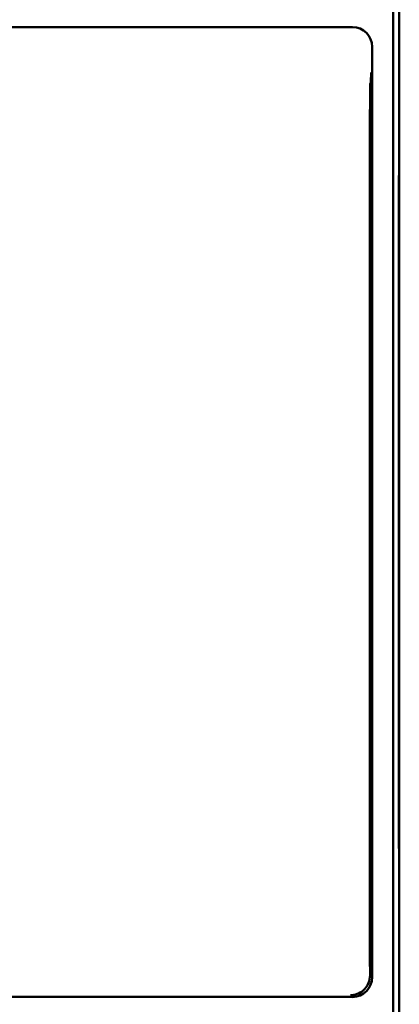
# Model space of a CAD drawing. Header units: inches. Extents: x 1 to 24, y 0.3 to 18.7.
# Tile 9 of 20: x 11.2 to 12.2, y 8.9 to 11.4. Entities that reach past the tile are written whole.
import ezdxf

# ---------------------------------------------------------------- set-up
doc = ezdxf.new("R2010")
doc.units = ezdxf.units.IN
doc.header["$LTSCALE"] = 0.8
doc.header["$MEASUREMENT"] = 0
doc.layers.add('Visible (ANSI)', color=7, linetype='Continuous', lineweight=50)

msp = doc.modelspace()

# ---------------------------------------------------------------- linework, layer by layer
at = {"layer": 'Visible (ANSI)'}
for p, q in [((12.1821, 11.0133), (12.1821, 11.8333)), ((12.1663, 11.8175), (12.1663, 8.4491)), ((12.0634, 11.3618), (9.5008, 11.3618)), ((12.1134, 8.9548), (12.1134, 11.3118)), ((12.1102, 11.2212), (12.1089, 11.2198)), ((12.1078, 11.0948), (12.1078, 9.0343)), ((12.1811, 10.9595), (12.1816, 11.0129)), ((12.1812, 10.9575), (12.1816, 11.0079)), ((12.1816, 11.0129), (12.1821, 11.0133)), ((12.1821, 11.0083), (12.1816, 11.0083)), ((12.1821, 11.0083), (12.1816, 11.0079)), ((12.1816, 11.0079), (12.1816, 11.0079)), ((12.1821, 11.0083), (12.1821, 11.0133)), ((12.1821, 9.2583), (12.1821, 11.0083)), ((12.1811, 9.3072), (12.1811, 10.9595)), ((12.1811, 10.9575), (12.1812, 10.9575)), ((12.1812, 10.9575), (12.1812, 9.3092)), ((12.1812, 9.3092), (12.1811, 9.3092)), ((12.1816, 9.2538), (12.1811, 9.3072)), ((12.1816, 9.2588), (12.1812, 9.3092)), ((12.1821, 9.2583), (12.1816, 9.2588)), ((12.1816, 9.2588), (12.1816, 9.2588)), ((12.1816, 9.2583), (12.1821, 9.2583)), ((12.1821, 9.2533), (12.1816, 9.2538)), ((12.1821, 9.2533), (12.1821, 9.2583)), ((12.1821, 8.4333), (12.1821, 9.2533)), ((9.5008, 8.9048), (12.0634, 8.9048))]:
    msp.add_line(p, q, dxfattribs=at)
for centre, major_axis, ratio, start_param, end_param in [((12.0634, 11.3118), (0.0354, 0.0354), 0.999924, 5.497825, 7.068545), ((12.1089, 11.0948), (0, 0.125), 0.008727, 0.008727, 1.570796), ((12.1089, 9.0343), (0, 0.125), 0.008727, 1.570796, 2.205609), ((12.0634, 8.9548), (0.0354, -0.0354), 0.999924, 5.497825, 7.068545)]:
    msp.add_ellipse(centre, major_axis=major_axis, ratio=ratio, start_param=start_param, end_param=end_param, dxfattribs=at)
for points, knots in [([(12.1102, 11.2212), (12.1102, 11.2212), (12.1103, 11.2219), (12.1104, 11.2259), (12.1104, 11.229), (12.1105, 11.2364), (12.1105, 11.2414), (12.1106, 11.2464), (12.1106, 11.2465), (12.1106, 11.2465)], [0, 0, 0, 0, 0.0302867, 0.0302867, 0.0656682, 0.0656682, 0.1146511, 0.1146511, 0.1151055, 0.1151055, 0.1151055, 0.1151055]), ([(12.108, 8.9602), (12.108, 8.9534), (12.1067, 8.9467), (12.101, 8.9327), (12.096, 8.926), (12.081, 8.9135), (12.0702, 8.9095), (12.059, 8.9093), (12.0589, 8.9093), (12.0589, 8.9093)], [0, 0, 0, 0, 0.0646905, 0.0646905, 0.143745, 0.143745, 0.2537219, 0.2537219, 0.2542444, 0.2542444, 0.2542444, 0.2542444])]:
    msp.add_open_spline(points, degree=3, knots=knots, dxfattribs=at)

doc.saveas('drawing.dxf')
